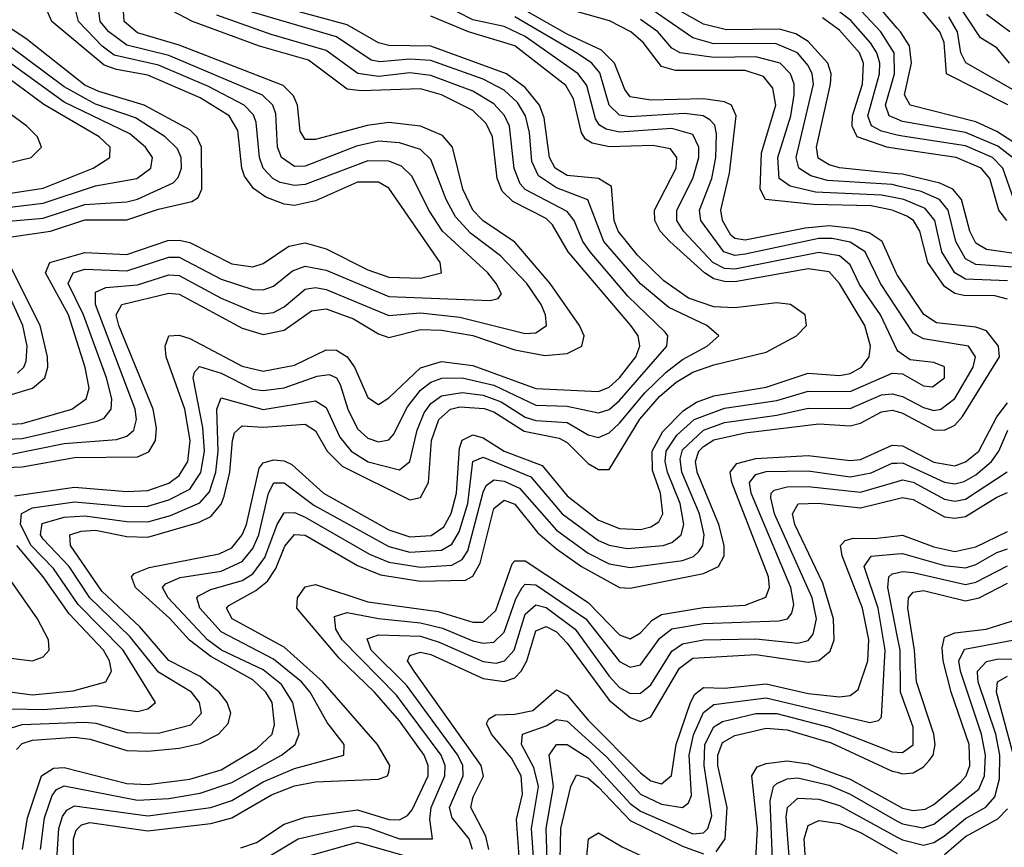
# Model space of a CAD drawing. Header units: inches. Extents: x 990535 to 1117859, y 769386 to 892122.
# Tile 201 of 256: x 1028325 to 1030204, y 863674 to 865253. Entities that reach past the tile are written whole.
import ezdxf

# ---------------------------------------------------------------- set-up
doc = ezdxf.new("R2010")
doc.units = ezdxf.units.IN
doc.header["$MEASUREMENT"] = 0
doc.layers.add('B0826', color=7, linetype='Continuous')
doc.layers.add('B0836', color=7, linetype='Continuous')

msp = doc.modelspace()

# ---------------------------------------------------------------- linework, layer by layer
at = {"layer": 'B0826', "color": 5}
for points, elevation in [([(1030000, 864959.3), (1029890, 864970.5), (1029870, 864976.1), (1029849.2, 864989.2), (1029845.7, 865010), (1029872.8, 865130), (1029873.5, 865150), (1029867.4, 865170), (1029830, 865211.8), (1029806.3, 865226.3), (1029774.9, 865234.9), (1029673.9, 865233.9), (1029630, 865244.8), (1029537.6, 865297.6)], 2720), ([(1030000, 865237.3), (1029954.8, 865290)], 2620), ([(1028229.8, 864449.8), (1028330, 864454.2), (1028473, 864487), (1028486.9, 864493.1), (1028500.1, 864510), (1028501.1, 864530), (1028491.1, 864570), (1028447.2, 864690), (1028417.8, 864750), (1028427.4, 864770), (1028450, 864776.9), (1028530, 864774), (1028610, 864800.2), (1028630, 864799.9), (1028710, 864758.1), (1028770, 864738.4), (1028790, 864737.6), (1028810, 864745), (1028845.8, 864774.2), (1028870, 864782.7), (1028910, 864775.6), (1029030, 864725.1), (1029222.9, 864717.1), (1029238.5, 864721.5), (1029244.5, 864730), (1029234.4, 864750), (1029218.9, 864770), (1029132.3, 864850), (1029106, 864890), (1029074.2, 864954.2), (1029053.7, 864973.7), (1029030, 864983.3), (1028990, 864984), (1028870, 864938.5), (1028850, 864936.8), (1028822.7, 864942.7), (1028808.2, 864950), (1028790.1, 864970.1), (1028783.2, 864990), (1028776.8, 865056.8), (1028771.5, 865071.5), (1028754, 865090), (1028685.9, 865125.9), (1028590, 865166.4), (1028505.8, 865185.8), (1028482.9, 865202.9), (1028437.5, 865250), (1028432.4, 865270)], 3060), ([(1028230, 864476.4), (1028330, 864482.5), (1028424.8, 864510), (1028452.4, 864530), (1028457.7, 864550), (1028450.6, 864589.4), (1028418.3, 864690), (1028374.9, 864770), (1028382.7, 864790), (1028450, 864809.1), (1028530, 864805.1), (1028608.4, 864831.6), (1028630, 864832.5), (1028650, 864827.9), (1028730, 864787.5), (1028770, 864781.8), (1028790, 864788), (1028839, 864821), (1028870, 864827.4), (1028910, 864815.8), (1028990, 864776.2), (1029030, 864762), (1029090, 864759.9), (1029130.4, 864770), (1029127.8, 864790), (1029030, 864931.8), (1029010, 864943.3), (1028970, 864943.1), (1028890, 864907.7), (1028850, 864899), (1028830, 864901.4), (1028794.8, 864914.8), (1028771.3, 864931.3), (1028754.7, 864954.7), (1028749.2, 864970), (1028741.7, 865041.7), (1028725, 865070), (1028670, 865104.2), (1028570, 865147.3), (1028510, 865158), (1028486.6, 865166.6), (1028386.8, 865250), (1028377.8, 865270)], 3080), ([(1028250, 864396.5), (1028330, 864400), (1028430, 864417.7), (1028550, 864418.9), (1028571.6, 864428.4), (1028584.6, 864450), (1028586.4, 864473.6), (1028580.4, 864510), (1028514.7, 864670), (1028509.8, 864690.2), (1028520.1, 864710), (1028610, 864731.3), (1028630, 864729.3), (1028750, 864664.3), (1028790, 864652.7), (1028830, 864660.7), (1028882.4, 864697.6), (1028910, 864701.6), (1028962.6, 864682.6), (1029010, 864653.8), (1029030, 864646.7), (1029090, 864662.2), (1029130, 864660.9), (1029190, 864650.5), (1029270, 864623), (1029327.4, 864612.6), (1029370, 864616.1), (1029398.2, 864630), (1029402.2, 864650), (1029393.3, 864670), (1029337.6, 864750), (1029270, 864828.9), (1029210, 864869.3), (1029190, 864890), (1029170.7, 864930), (1029151.4, 865010), (1029132.3, 865032.3), (1029090, 865050.2), (1029030, 865057.3), (1028988.4, 865051.6), (1028890, 865024.8), (1028870, 865024.7), (1028860.3, 865040.3), (1028855.2, 865090), (1028848.2, 865108.2), (1028827.9, 865127.9), (1028630, 865204.8), (1028550, 865228.5), (1028524.5, 865250), (1028523.4, 865270)], 3020), ([(1028310, 864424.4), (1028410, 864444.3), (1028510, 864452.3), (1028530, 864458.3), (1028543, 864470), (1028548, 864490), (1028545.8, 864510), (1028469.8, 864710), (1028470, 864733), (1028490, 864742), (1028550, 864747.2), (1028610, 864766.5), (1028630, 864765.2), (1028710, 864721.9), (1028770, 864696.1), (1028790, 864692.2), (1028810, 864694.4), (1028830, 864705.1), (1028870, 864739.2), (1028890, 864742.5), (1028910, 864738.5), (1029030, 864688.7), (1029090, 864693.7), (1029165.4, 864685.4), (1029290, 864654.2), (1029310, 864655.6), (1029330.7, 864670), (1029329, 864690), (1029320.7, 864710), (1029293.2, 864750), (1029242.9, 864802.9), (1029185.9, 864845.9), (1029157, 864877), (1029138.9, 864910), (1029110, 864986.4), (1029090, 865005.4), (1029050, 865018.5), (1029010, 865021.3), (1028968, 865012), (1028870, 864973.6), (1028850, 864973.1), (1028824.7, 864990), (1028817.6, 865010), (1028813.9, 865073.9), (1028808.2, 865090), (1028789, 865109), (1028610, 865185.1), (1028530, 865204.7), (1028495.7, 865230), (1028479.3, 865250), (1028476.2, 865270)], 3040), ([(1028310, 863901.7), (1028330, 863908.2), (1028450, 863912.9), (1028471, 863911), (1028530, 863893.1), (1028590, 863891.8), (1028652.1, 863907.9), (1028672.2, 863930), (1028668.6, 863950), (1028653.2, 863970), (1028590, 864008), (1028535.9, 864075.9), (1028459, 864150), (1028420, 864210), (1028370, 864261.9), (1028365.2, 864270), (1028368.3, 864291.7), (1028410, 864303.9), (1028450, 864306.2), (1028530, 864295.7), (1028570, 864295.2), (1028613, 864307), (1028668.9, 864331.1), (1028687.7, 864352.3), (1028699.7, 864390), (1028704.3, 864430), (1028701.3, 864510), (1028710, 864531.9), (1028790, 864509.3), (1028890, 864526.1), (1028910, 864513.3), (1028936.3, 864456.3), (1028957.8, 864430), (1028990.5, 864409.5), (1029050, 864394.3), (1029070, 864410), (1029083.8, 864470), (1029096.9, 864503.1), (1029110, 864520.7), (1029130, 864535.6), (1029170, 864542.1), (1029210, 864536.5), (1029244, 864524), (1029290, 864495), (1029310, 864488.7), (1029370, 864484.3), (1029410, 864461.3), (1029430, 864455.9), (1029450, 864464.6), (1029470, 864483.4), (1029518.5, 864541.5), (1029559.1, 864580.9), (1029590, 864604.6), (1029637.3, 864630), (1029659.4, 864650), (1029636.8, 864670), (1029564.1, 864704.1), (1029510, 864749.2), (1029440.1, 864830), (1029409.6, 864909.6), (1029350, 864932.4), (1029315.2, 864955.2), (1029302.9, 864982.9), (1029298, 865038), (1029290.3, 865070), (1029275, 865095), (1029250, 865118.7), (1029210, 865139.8), (1029110, 865175.2), (1029070, 865178.2), (1029012.7, 865172.7), (1028996.3, 865176.3), (1028930, 865220.4), (1028760.6, 865270)], 2940), ([(1028315.6, 864344.4), (1028430, 864361.1), (1028530, 864353.1), (1028570, 864355.1), (1028610, 864368.9), (1028630, 864383.2), (1028646.1, 864410), (1028650.4, 864450), (1028640.5, 864510), (1028605.1, 864610), (1028602.8, 864630), (1028610, 864650), (1028630, 864651.3), (1028650, 864644.7), (1028750, 864592), (1028790, 864582.4), (1028850, 864593.7), (1028910, 864623.3), (1028930, 864622.4), (1028950.5, 864610), (1028964.4, 864590), (1028990, 864532.3), (1029010, 864519.2), (1029030, 864531.5), (1029090, 864588.6), (1029130, 864600.9), (1029190, 864593.3), (1029310, 864549.5), (1029430, 864543.7), (1029450, 864552.3), (1029470.2, 864570), (1029501.1, 864610), (1029508.5, 864630), (1029505.3, 864650), (1029491.3, 864670), (1029372.1, 864810), (1029342.1, 864862.1), (1029330, 864873.7), (1029266.4, 864906.4), (1029246.3, 864926.3), (1029236.3, 864950), (1029227.8, 865030), (1029215.3, 865055.3), (1029190, 865079.8), (1029130, 865109.6), (1029090, 865121.1), (1028977.2, 865117.2), (1028950, 865120.9), (1028876.2, 865176.2), (1028783, 865203), (1028654.9, 865250), (1028616.6, 865270)], 2980), ([(1028319.5, 863860.5), (1028330, 863871.8), (1028350, 863878.5), (1028430, 863883.9), (1028460.2, 863880.2), (1028530, 863858.5), (1028570, 863857.1), (1028630, 863862.9), (1028670, 863872.2), (1028704.9, 863890), (1028723.3, 863910), (1028728.5, 863930), (1028721.6, 863950), (1028705.9, 863970), (1028670, 864000), (1028610, 864030.7), (1028554.4, 864094.4), (1028482.4, 864162.4), (1028422.1, 864250), (1028420.8, 864270), (1028442.8, 864277.2), (1028470, 864279.3), (1028530, 864267.1), (1028570, 864265.5), (1028666.3, 864293.7), (1028690, 864305.2), (1028710, 864328.8), (1028715.8, 864344.2), (1028726.3, 864390), (1028731.2, 864450), (1028735.1, 864464.9), (1028750, 864478), (1028790, 864475.6), (1028870, 864481.3), (1028890, 864468.4), (1028912.1, 864430), (1028941, 864401), (1029070, 864336.8), (1029090, 864341.4), (1029105.2, 864370), (1029111.4, 864450), (1029125.1, 864490), (1029147.4, 864510), (1029165.2, 864514.8), (1029211.6, 864511.6), (1029230, 864504.9), (1029288.3, 864468.3), (1029354.8, 864454.8), (1029370, 864446.3), (1029410, 864406.3), (1029430, 864394.7), (1029450, 864394.7), (1029508.8, 864491.2), (1029546.1, 864533.9), (1029578.3, 864561.7), (1029610, 864580.4), (1029650, 864594.7), (1029750, 864619.1), (1029807.8, 864650), (1029826.6, 864670), (1029824, 864690), (1029796.2, 864710), (1029770, 864712.7), (1029690, 864703.2), (1029650, 864705.3), (1029601.7, 864721.7), (1029554.7, 864754.7), (1029504.1, 864804.1), (1029467.5, 864850), (1029460, 864870), (1029454.7, 864934.7), (1029430, 864950), (1029370, 864956.1), (1029347.4, 864970), (1029336.3, 864990), (1029326.1, 865066.1), (1029317.3, 865090), (1029290, 865123.6), (1029254.4, 865150), (1029110, 865202.6), (1029030, 865203.9), (1029010, 865209.2), (1028950, 865243.7), (1028834.9, 865274.9)], 2920), ([(1030000, 864622.8), (1029968, 864690), (1029927.8, 864747.8), (1029910, 864785.6), (1029890, 864802.7), (1029850, 864809.1), (1029690, 864777.2), (1029670, 864778.7), (1029648.1, 864790), (1029591.8, 864850), (1029579.6, 864870), (1029579.2, 864890), (1029610.1, 864950), (1029621.6, 864990), (1029621.4, 865010), (1029610, 865033.9), (1029570, 865045.4), (1029470, 865038.6), (1029444.3, 865044.3), (1029432, 865052), (1029424.2, 865064.2), (1029407.7, 865127.7), (1029391.1, 865150), (1029290, 865221.5), (1029250, 865240.3), (1029190, 865252.8), (1029130, 865283.4)], 2860), ([(1030000, 864766.3), (1029997.6, 864770), (1029970.9, 864830), (1029946.3, 864846.3), (1029915.1, 864855.1), (1029870, 864859.7), (1029824.4, 864855.6), (1029710, 864832.3), (1029690, 864835.7), (1029682.3, 864842.3), (1029666.2, 864870), (1029663.4, 864890), (1029679.5, 864960.5), (1029692.8, 865070), (1029683.7, 865090), (1029670, 865096.7), (1029630, 865102.5), (1029530, 865099.6), (1029490, 865106), (1029480, 865120), (1029460.4, 865170), (1029435.3, 865195.3), (1029370, 865225.5), (1029270, 865282.4)], 2820), ([(1030000, 864885.8), (1029989.9, 864890), (1029950, 864898), (1029840.3, 864900.3), (1029748.5, 864910), (1029738.4, 864930), (1029741, 864999), (1029767.9, 865090), (1029762.5, 865122.5), (1029744.8, 865144.8), (1029710, 865156.2), (1029576.6, 865156.6), (1029550, 865164.1), (1029515.2, 865210), (1029491.6, 865230), (1029450.8, 865250.8), (1029390, 865268.3)], 2780), ([(1030000, 864936.5), (1029990, 864938.8), (1029866.5, 864946.5), (1029835.3, 864955.3), (1029812.2, 864970), (1029807.2, 864990), (1029839.8, 865130), (1029837.7, 865150), (1029830, 865166.1), (1029809.4, 865190), (1029767.8, 865207.8), (1029650, 865207.4), (1029610, 865218.8), (1029532.2, 865272.2)], 2740), ([(1030000, 865033.2), (1029970, 865040.3), (1029950.9, 865050.9), (1029943.7, 865070), (1029966.3, 865150), (1029966.7, 865170), (1029961.1, 865190), (1029949, 865209), (1029911.6, 865251.6), (1029887.2, 865270)], 2660), ([(1030000, 865063.4), (1029984.5, 865070), (1029977.4, 865090), (1029994.4, 865150), (1029994, 865190), (1029968.5, 865230), (1029920.7, 865280.7)], 2640), ([(1028310, 864839.1), (1028384.4, 864850), (1028450, 864871.5), (1028530, 864871.2), (1028590, 864891.7), (1028653.9, 864906.1), (1028665.9, 864914.1), (1028672.7, 864930), (1028672.5, 865010), (1028663.6, 865030), (1028650, 865042.9), (1028563.1, 865090), (1028476.2, 865116.2), (1028450, 865128.4), (1028337.4, 865217.4), (1028289.1, 865249.1)], 3120), ([(1028310, 863938.4), (1028370, 863936.9), (1028470, 863944.4), (1028550, 863933.4), (1028570, 863938), (1028584.7, 863950), (1028522.9, 864050), (1028437.2, 864137.2), (1028390, 864205.9), (1028347.5, 864250), (1028327.1, 864290), (1028329.1, 864310.9), (1028350, 864321.6), (1028430, 864333.1), (1028530, 864324.2), (1028570, 864325), (1028610, 864336.8), (1028650, 864357.6), (1028671, 864389), (1028678, 864430), (1028674.9, 864474.9), (1028656.3, 864570), (1028659.1, 864580.9), (1028668.7, 864591.3), (1028710, 864578.7), (1028770, 864548.4), (1028790, 864545.6), (1028830, 864551), (1028893, 864573), (1028916.1, 864576.1), (1028930, 864570.1), (1028937.1, 864557.1), (1028951.3, 864510), (1028970, 864472.3), (1028990, 864454.7), (1029010, 864447.7), (1029030, 864451.6), (1029038.5, 864461.5), (1029065.5, 864514.5), (1029090, 864546.3), (1029110, 864561.5), (1029130.8, 864569.2), (1029170, 864569.6), (1029230, 864555.8), (1029310, 864517.8), (1029370, 864516), (1029430, 864502.9), (1029450, 864509.6), (1029470, 864526.4), (1029560.1, 864630), (1029562.2, 864650), (1029557.1, 864657.1), (1029485.6, 864725.6), (1029414, 864810), (1029400.1, 864830), (1029383.4, 864870), (1029370, 864887.4), (1029290, 864929.2), (1029280.3, 864940.3), (1029269.1, 864969.1), (1029260, 865050), (1029250.3, 865070.3), (1029230, 865092.9), (1029190, 865117.1), (1029110, 865146.7), (1029070, 865152.1), (1029010, 865144.8), (1028970.9, 865150.9), (1028910, 865194.6), (1028805.1, 865225.1), (1028701.8, 865261.8)], 2960), ([(1028330.5, 863670), (1028340.5, 863730), (1028366.8, 863810), (1028390, 863824.9), (1028410, 863826.5), (1028530, 863795.4), (1028570, 863793.8), (1028650, 863803.9), (1028710, 863821.9), (1028777.7, 863862.3), (1028807, 863890), (1028811.9, 863908.1), (1028807.2, 863950), (1028795.4, 863970), (1028770, 863993.2), (1028690, 864038.2), (1028649.2, 864069.2), (1028611.4, 864111.4), (1028546.6, 864170), (1028538.9, 864190), (1028543.7, 864196.3), (1028572.3, 864207.7), (1028706.3, 864233.7), (1028730, 864245.5), (1028750, 864270), (1028758.5, 864290), (1028782.6, 864397.4), (1028790, 864407.3), (1028810, 864413.1), (1028830, 864411.5), (1028844.4, 864404.4), (1028905, 864350), (1029030, 864280), (1029070, 864266.3), (1029110.8, 864269.2), (1029134.6, 864285.4), (1029148.9, 864311.1), (1029159.2, 864350), (1029164.6, 864435.4), (1029170, 864451.1), (1029190, 864460.9), (1029210, 864455.4), (1029250, 864430), (1029322.4, 864402.4), (1029370, 864344.4), (1029430, 864298.4), (1029470, 864282.2), (1029510, 864280.5), (1029530, 864285.3), (1029544.7, 864295.3), (1029552.5, 864310), (1029547.9, 864350), (1029533.1, 864393.1), (1029532.4, 864430), (1029552.4, 864467.6), (1029592.3, 864507.7), (1029616.7, 864523.3), (1029650, 864535.2), (1029750, 864552.2), (1029830, 864578.6), (1029890, 864574.5), (1029910, 864578), (1029931.4, 864590), (1029946, 864610), (1029948.7, 864630), (1029938.2, 864670), (1029889.5, 864750), (1029870, 864771.8), (1029830, 864778), (1029690, 864753.1), (1029670, 864753.4), (1029650, 864758.8), (1029631.9, 864770), (1029566.2, 864830), (1029547.7, 864850), (1029537.4, 864870), (1029536.9, 864890), (1029578, 864970), (1029579.3, 864990), (1029567.1, 865007.1), (1029533.3, 865013.3), (1029450.7, 865010.7), (1029417.7, 865017.7), (1029405.2, 865025.2), (1029397.1, 865037.1), (1029382.2, 865102.2), (1029367.8, 865127.8), (1029270, 865203.1), (1029181.5, 865230), (1029110, 865260.2)], 2880), ([(1030000, 864701.3), (1029968.2, 864750), (1029938.6, 864810), (1029910, 864828.8), (1029875.8, 864835.8), (1029850, 864835.7), (1029710, 864805.5), (1029690, 864803.5), (1029669, 864810), (1029625, 864870), (1029622.6, 864890), (1029646, 864950), (1029653.9, 864990), (1029655.3, 865035.3), (1029651.7, 865051.7), (1029642.2, 865062.2), (1029629.8, 865069.8), (1029594.2, 865074.2), (1029490, 865067.8), (1029470, 865070.9), (1029450.4, 865090.4), (1029432.1, 865152.1), (1029417.3, 865170), (1029390, 865188.9), (1029270, 865258.5)], 2840), ([(1030000, 864912.6), (1029970, 864918.7), (1029843.9, 864923.9), (1029795.5, 864935.5), (1029774.3, 864950), (1029771.8, 864990), (1029796.8, 865070), (1029803.5, 865110), (1029803.3, 865130), (1029796.4, 865150), (1029776.4, 865170), (1029730, 865182.4), (1029650, 865181), (1029585.9, 865190), (1029570, 865198.8), (1029543.3, 865230), (1029510, 865253.5)], 2760), ([(1030000, 865007), (1029980.2, 865010), (1029923.5, 865030), (1029913.7, 865050), (1029914.7, 865070), (1029933.3, 865130), (1029935.8, 865170), (1029927.7, 865190), (1029890, 865233.4), (1029857, 865257)], 2680), ([(1028290, 864867.8), (1028370, 864874.8), (1028450, 864900.5), (1028530, 864905.5), (1028550, 864910.6), (1028618.1, 864941.9), (1028627.9, 864952.1), (1028634.1, 864970), (1028633.7, 864990), (1028626.8, 865006.8), (1028602.8, 865030), (1028546.2, 865066.2), (1028470, 865092.2), (1028410, 865125.4), (1028269.7, 865229.7)], 3140), ([(1028270, 864891.1), (1028370, 864903.2), (1028470, 864936.3), (1028549.2, 864950), (1028575.6, 864970), (1028578.6, 864990), (1028565.5, 865010), (1028535.5, 865035.5), (1028410, 865095.9), (1028252.3, 865210)], 3160), ([(1028250, 864913.1), (1028370, 864931.8), (1028465.5, 864970), (1028497.3, 864990), (1028497.8, 865010), (1028476.8, 865030), (1028371.6, 865091.6), (1028233.3, 865193.3)], 3180), ([(1028250, 864966.5), (1028347.1, 864990), (1028367.1, 865010), (1028359.4, 865030), (1028339.1, 865050), (1028230, 865129.8)], 3220), ([(1028321, 864579), (1028333.5, 864590), (1028338.1, 864601.9), (1028339.8, 864630), (1028331.4, 864670), (1028267.2, 864810)], 3140), ([(1028310, 864538), (1028349.7, 864550.3), (1028373.1, 864570), (1028379.4, 864590), (1028378.4, 864610), (1028364.3, 864670), (1028304.1, 864790)], 3120), ([(1028365.2, 863670), (1028372.7, 863730), (1028387.4, 863772.6), (1028395.9, 863784.1), (1028410, 863791.5), (1028550, 863763.9), (1028610, 863766.9), (1028670, 863777.2), (1028730, 863797.7), (1028825.2, 863850), (1028851, 863870), (1028858.8, 863890), (1028846.9, 863950), (1028824.8, 863984.8), (1028790, 864012.7), (1028710.5, 864050), (1028684, 864070), (1028609, 864150), (1028597.9, 864170), (1028603.5, 864176.5), (1028631.4, 864188.6), (1028710, 864200.7), (1028750, 864219.1), (1028770, 864244.3), (1028781.5, 864270), (1028800.1, 864350), (1028810.6, 864369.4), (1028830, 864369.3), (1028886.9, 864326.9), (1029030, 864247.9), (1029070, 864237.3), (1029130, 864241.1), (1029150, 864252.2), (1029164.1, 864275.9), (1029180.5, 864330), (1029190, 864410), (1029210, 864418.5), (1029300.7, 864380.7), (1029360.7, 864310), (1029430, 864259.4), (1029450, 864250.6), (1029484.3, 864244.3), (1029553.4, 864250), (1029570, 864255.9), (1029587.7, 864270), (1029592.9, 864290), (1029585.8, 864330), (1029561.4, 864390), (1029557.1, 864410), (1029559.1, 864430), (1029579.5, 864460.5), (1029612.5, 864490), (1029670, 864512.1), (1029770, 864526.8), (1029830, 864544.6), (1029910, 864543.5), (1029990, 864578.8), (1030000, 864578)], 2860), ([(1028396.1, 863650), (1028400.2, 863710), (1028407.1, 863732.9), (1028415.2, 863744.8), (1028430, 863753.3), (1028570, 863734.3), (1028690, 863749.9), (1028730, 863763.3), (1028790, 863798.9), (1028850, 863824.4), (1028943.9, 863850), (1028944.7, 863870), (1028911.9, 863911.9), (1028879.5, 863970), (1028863.4, 863990), (1028810, 864033.1), (1028710, 864085.4), (1028669.1, 864130), (1028663.4, 864150), (1028666.4, 864153.6), (1028690, 864166), (1028750, 864183.1), (1028770, 864195.6), (1028793.2, 864226.8), (1028816.7, 864290), (1028830, 864312), (1028850, 864312.8), (1028870, 864304.1), (1028993.2, 864233.2), (1029030, 864218.3), (1029090, 864208.4), (1029150, 864212.6), (1029170, 864223.3), (1029180.4, 864239.6), (1029210, 864351.7), (1029215.7, 864364.3), (1029230, 864375.1), (1029250, 864372.9), (1029279.3, 864359.3), (1029350, 864279.2), (1029410, 864235.3), (1029450, 864214.7), (1029490, 864207.9), (1029590, 864221.2), (1029610.9, 864229.1), (1029621.3, 864238.7), (1029629.2, 864250), (1029631.2, 864270), (1029622.8, 864310), (1029589.1, 864390), (1029585.6, 864414.4), (1029590, 864432.6), (1029630, 864470), (1029670, 864484.6), (1029770, 864498.5), (1029830, 864512), (1029910, 864511.2), (1029970, 864537.3), (1029990, 864539.4), (1030000, 864536.8)], 2840), ([(1028428.7, 863570), (1028428.2, 863690), (1028433.1, 863706.9), (1028443.1, 863716.9), (1028459, 863721), (1028570, 863705.6), (1028690, 863719.4), (1028730, 863730.2), (1028805.7, 863774.3), (1028850, 863791.5), (1028890, 863799.1), (1029010, 863803.8), (1029027.3, 863810), (1029030, 863817), (1029031.8, 863830), (1029008.4, 863870), (1028903.8, 863990), (1028830, 864055.9), (1028730.7, 864110), (1028719.9, 864130), (1028724.4, 864135.6), (1028775.9, 864164.1), (1028798, 864182), (1028814.1, 864205.9), (1028831.5, 864248.5), (1028850, 864270.7), (1028870, 864269.8), (1028970, 864211.4), (1029014, 864194), (1029090, 864181.8), (1029176.3, 864183.7), (1029190, 864191.5), (1029203.8, 864216.2), (1029230, 864320.7), (1029250, 864336.3), (1029270, 864328.8), (1029314.3, 864274.3), (1029350, 864243.4), (1029397.7, 864210), (1029470, 864169.8), (1029490, 864168.6), (1029630, 864196.2), (1029658.7, 864210), (1029669.7, 864230.3), (1029669.6, 864250), (1029659.2, 864290), (1029617.9, 864390), (1029615, 864410), (1029621.2, 864430), (1029630, 864439), (1029650, 864451.5), (1029710, 864465), (1029850, 864482.3), (1029910, 864478.3), (1029930, 864483), (1029970, 864505.2), (1029990, 864508.1), (1030000, 864505.4)], 2820), ([(1028747.4, 863672.6), (1028777, 863683), (1028830, 863718), (1028870, 863731.4), (1028970, 863745.2), (1029030, 863727), (1029050, 863726.5), (1029065.4, 863734.6), (1029074.5, 863745.5), (1029104.6, 863810), (1029104.8, 863830), (1029097.3, 863850), (1029050, 863915.2), (1029002.7, 863970), (1028935, 864035), (1028854.2, 864130), (1028855.4, 864150), (1028870, 864170.7), (1028890, 864175.5), (1028990, 864142.1), (1029123.8, 864123.8), (1029190, 864103.6), (1029210, 864103.5), (1029234, 864126), (1029265.3, 864214.7), (1029270, 864220.6), (1029290, 864220.5), (1029410, 864141.1), (1029470, 864079.1), (1029490, 864071.7), (1029510, 864083.1), (1029532.5, 864107.5), (1029550, 864118.5), (1029630, 864131.3), (1029710, 864136.3), (1029748.9, 864151.1), (1029756.3, 864170), (1029754.1, 864190), (1029684, 864370), (1029680.8, 864390), (1029693.5, 864406.5), (1029730, 864415.9), (1029830, 864421.6), (1029910, 864412), (1029930, 864414.1), (1029990, 864441.5), (1030000, 864440.7)], 2780), ([(1028790.1, 863649.9), (1028856.9, 863690), (1028965.2, 863714.8), (1028990, 863711.9), (1029050, 863690), (1029113.1, 863690), (1029107.9, 863727.9), (1029110.3, 863750), (1029136.9, 863810), (1029137.2, 863830), (1029129.8, 863850), (1029044.5, 863964.5), (1028941, 864070), (1028928.9, 864090), (1028925.8, 864114.2), (1028950, 864122), (1029010, 864110.4), (1029090, 864102.5), (1029131.9, 864091.9), (1029190, 864068.2), (1029210, 864063.5), (1029230, 864065.3), (1029250, 864084.6), (1029271.8, 864148.2), (1029284.1, 864170), (1029290, 864176.1), (1029310, 864174.5), (1029405.7, 864110), (1029470, 864028.8), (1029490, 864017.9), (1029510, 864022.1), (1029547, 864073), (1029570, 864090.6), (1029630, 864100.8), (1029774, 864106), (1029790.3, 864109.7), (1029799, 864121), (1029802.7, 864137.3), (1029796.6, 864170), (1029721.1, 864350), (1029717.8, 864370), (1029730, 864385.4), (1029750, 864390.8), (1029830, 864392.3), (1029910, 864381), (1029950, 864388.6), (1029990, 864406.9), (1030000, 864407.2)], 2760), ([(1029189.2, 863670), (1029183.2, 863690), (1029150.8, 863730), (1029145.5, 863750), (1029171.7, 863810), (1029171, 863830), (1029161.7, 863850), (1029063.4, 863983.4), (1028996, 864050), (1028988.4, 864071.6), (1029010, 864079.5), (1029090, 864076.6), (1029125.7, 864065.7), (1029210, 864028.5), (1029234.4, 864025.6), (1029250.5, 864029.5), (1029268.9, 864050), (1029290, 864119), (1029310, 864136.8), (1029330, 864131.7), (1029385.2, 864090), (1029450, 864000.4), (1029470, 863979.2), (1029490, 863967.7), (1029510, 863968.2), (1029530, 863984.2), (1029570, 864048), (1029590, 864062), (1029630, 864070), (1029730, 864071.7), (1029810, 864063.4), (1029830, 864068.6), (1029839.5, 864080.5), (1029845.8, 864110), (1029837.7, 864150), (1029765.7, 864310), (1029758.9, 864341.1), (1029759.2, 864350), (1029764.8, 864355.2), (1029790, 864361.8), (1029830, 864362.2), (1029930, 864351.9), (1030000, 864372.3)], 2740), ([(1029220.9, 863670), (1029215.1, 863695.1), (1029186.3, 863750), (1029190.4, 863770), (1029210.3, 863809.7), (1029206.2, 863830), (1029078.3, 864010), (1029065.3, 864030), (1029070, 864039.8), (1029090, 864046.4), (1029110, 864041.9), (1029210, 863996.1), (1029250, 863990.2), (1029270, 863997.5), (1029282.3, 864010), (1029293.2, 864030), (1029310, 864087.1), (1029330, 864095.6), (1029350, 864084.9), (1029370, 864063.4), (1029450, 863954.5), (1029490, 863921.6), (1029510, 863914.3), (1029530, 863923), (1029584.1, 864015.9), (1029610, 864035), (1029730, 864041.8), (1029830, 864027.4), (1029850, 864030.5), (1029871.9, 864048.1), (1029879.8, 864070), (1029878.3, 864110), (1029858, 864178), (1029804.7, 864290), (1029800, 864310), (1029810.9, 864329.1), (1029849.3, 864330.7), (1029930, 864321.6), (1030000, 864339.1)], 2720), ([(1029282.6, 863602.6), (1029273.3, 863726.7), (1029284.8, 863775.2), (1029282.3, 863810), (1029263.8, 863843.8), (1029225.6, 863890), (1029216.4, 863910), (1029220.9, 863919.1), (1029233.2, 863926.8), (1029270, 863927.8), (1029304.8, 863935.2), (1029350, 863974.5), (1029370, 863964.3), (1029410, 863916.5), (1029510, 863816.1), (1029530, 863800.5), (1029550, 863794.8), (1029569.2, 863810.8), (1029578.1, 863870), (1029605.3, 863950), (1029613.6, 863966.4), (1029630, 863979), (1029670, 863977.5), (1029750, 863985.7), (1029830, 863967.2), (1029890, 863960.9), (1029910, 863963.6), (1029925.2, 863974.8), (1029943.8, 864030), (1029945.9, 864070), (1029933.7, 864130), (1029895, 864230), (1029891.4, 864250), (1029900.7, 864259.3), (1029915.9, 864264.1), (1029956.7, 864263.3), (1030000, 864268.5)], 2680), ([(1028286.9, 863973.1), (1028350, 863965.1), (1028427.6, 863972.4), (1028489.9, 863990), (1028500.8, 864010), (1028496.8, 864030), (1028485.5, 864050), (1028419.7, 864119.7), (1028370.3, 864190), (1028319.8, 864250)], 2980), ([(1029309.2, 863610), (1029302.1, 863710), (1029315.6, 863790), (1029306.4, 863826.4), (1029283.2, 863870), (1029284.6, 863890), (1029330, 863905.8), (1029350, 863917.5), (1029370, 863914.9), (1029446, 863846), (1029510, 863775.4), (1029550, 863756.3), (1029590, 863750.1), (1029601.5, 863758.5), (1029607.3, 863772.7), (1029603.1, 863850), (1029611.3, 863888.7), (1029630, 863931.3), (1029650, 863946.6), (1029750, 863959), (1029947.7, 863912.3), (1029964.3, 863915.7), (1029970, 863922), (1029976.8, 864050), (1029963.3, 864130), (1029936.5, 864210), (1029950, 864229.7), (1030000, 864234.1)], 2660), ([(1028250, 864041.7), (1028350, 864029.7), (1028370, 864037.4), (1028381.9, 864050), (1028380.2, 864070), (1028359.4, 864110), (1028274.6, 864230)], 3020), ([(1030000, 864078.4), (1029982, 864170), (1029983.9, 864190), (1029990, 864195.5), (1030000, 864197.9)], 2640), ([(1029332.7, 863630), (1029330, 863710), (1029344, 863790), (1029335.9, 863850), (1029349.9, 863870), (1029370, 863870), (1029410, 863844.4), (1029490, 863757.8), (1029510, 863742.7), (1029610, 863699.5), (1029630, 863701.5), (1029638.7, 863710), (1029646.2, 863733.8), (1029631.4, 863830), (1029632.7, 863870), (1029650, 863904.1), (1029666.3, 863913.7), (1029730, 863929.4), (1029770, 863929.1), (1029870, 863903.2), (1029990, 863855.8), (1030000, 863855.4)], 2640), ([(1029654.6, 863665.4), (1029671.3, 863690), (1029675.5, 863750), (1029657.7, 863830), (1029657.4, 863850), (1029666.2, 863873.8), (1029690, 863887.4), (1029750, 863901.2), (1029790, 863898), (1029873.5, 863873.5), (1029990, 863819.5), (1030000, 863817)], 2620), ([(1029726.9, 863593.1), (1029733, 863710), (1029722.3, 863810), (1029732.8, 863827.2), (1029750, 863833.9), (1029790, 863838.9), (1029830, 863833.1), (1029910, 863803.8), (1030000, 863754.3)], 2580), ([(1029356.4, 863650), (1029357.7, 863710), (1029377.3, 863790), (1029387.8, 863812.2), (1029410, 863805.7), (1029430, 863788.7), (1029490, 863725), (1029590, 863675.9), (1029630, 863661.6)], 2620), ([(1029765, 863570), (1029757.1, 863762.9), (1029763.5, 863790), (1029770, 863795.9), (1029790, 863804.8), (1029810, 863806.4), (1029870, 863792.4), (1029910, 863775.2), (1030000, 863724.1)], 2560), ([(1029798.7, 863590), (1029788, 863732), (1029790.2, 863750), (1029810, 863767.6), (1029850, 863765.6), (1029890, 863753.9), (1030000, 863693.5)], 2540), ([(1029828.6, 863590), (1029822.1, 863690), (1029830, 863715.8), (1029850, 863725.1), (1029890, 863719.6), (1029930, 863702.3), (1030000, 863662.3)], 2520), ([(1029407.2, 863650), (1029410.8, 863690), (1029430, 863701.8), (1029475, 863675), (1029597.8, 863617.8)], 2580), ([(1028870, 863655.7), (1028970, 863683.6), (1029074, 863654)], 2740)]:
    msp.add_lwpolyline(points, dxfattribs=dict(at, elevation=elevation))
at = {"layer": 'B0836', "color": 5}
for points, elevation in [([(1030210.8, 865090.8), (1030094, 865150), (1030089.3, 865210), (1030081, 865230), (1030000, 865327.8)], 2580), ([(1030214.2, 865170), (1030190, 865199.4), (1030158.5, 865218.5), (1030111.9, 865290)], 2540), ([(1030230, 865114.5), (1030130.8, 865170.8), (1030121.4, 865190), (1030115, 865230), (1030098.6, 865258.6)], 2560), ([(1030214.9, 865230), (1030170, 865263.4)], 2520), ([(1030220.4, 865020.4), (1030190, 865040.2), (1030150, 865058.2), (1030024.5, 865090), (1030013.5, 865110), (1030027.3, 865170), (1030023.3, 865203.3), (1030006.3, 865230), (1030000, 865237.3)], 2620), ([(1030220.1, 864990), (1030192, 865012), (1030130, 865038.2), (1030010, 865059.1), (1030000, 865063.4)], 2640), ([(1030222.3, 864910), (1030201.3, 864970), (1030181.4, 864990), (1030130, 865012.8), (1030010, 865030.8), (1030000, 865033.2)], 2660), ([(1030208.7, 864870), (1030193.8, 864890), (1030176.8, 864950), (1030160.1, 864970), (1030112.6, 864990), (1030000, 865007)], 2680), ([(1030250, 864803), (1030170, 864814.6), (1030150, 864826.8), (1030138.7, 864850), (1030122.2, 864910), (1030105.9, 864930), (1030081.4, 864941.4), (1030010, 864958.3), (1030000, 864959.3)], 2720), ([(1030230, 864780.2), (1030150, 864786.1), (1030130, 864797), (1030111.9, 864830), (1030096.8, 864890), (1030080.4, 864910), (1030045.6, 864925.6), (1030000, 864936.5)], 2740), ([(1030210, 864754.8), (1030130, 864758.1), (1030109.5, 864770), (1030085.2, 864810), (1030071.8, 864870), (1030053.1, 864893.1), (1030012.6, 864910), (1030000, 864912.6)], 2760), ([(1030210, 864719.9), (1030186.2, 864726.2), (1030126.9, 864726.9), (1030110, 864730.7), (1030090, 864743.9), (1030058.5, 864790), (1030043.2, 864850), (1030031.1, 864870), (1030018.2, 864878.2), (1030000, 864885.8)], 2780), ([(1030000, 864505.4), (1030010, 864502.7), (1030070, 864470.9), (1030090, 864469.7), (1030110, 864479.8), (1030124.2, 864495.8), (1030195.1, 864610), (1030192.8, 864630), (1030170, 864659.2), (1030150, 864666.5), (1030074.8, 864674.8), (1030050.5, 864690.5), (1030000, 864766.3)], 2820), ([(1030000, 864536.8), (1030010, 864534.2), (1030050, 864513.2), (1030070, 864507.4), (1030083.1, 864510), (1030110, 864530.6), (1030144.9, 864590), (1030149.1, 864610), (1030135.7, 864630), (1030050, 864644.3), (1030030, 864655.3), (1030000, 864701.3)], 2840), ([(1030000, 864578), (1030010, 864577.3), (1030050, 864554.4), (1030067.3, 864552.7), (1030090.2, 864570), (1030090, 864590.6), (1030070, 864598.9), (1030024.4, 864604.4), (1030000.9, 864620.9), (1030000, 864622.8)], 2860), ([(1030000, 864440.7), (1030010, 864439.8), (1030070, 864409), (1030110, 864402.2), (1030130, 864409.3), (1030155.3, 864430), (1030190, 864495.6), (1030210, 864522.3)], 2780), ([(1030000, 864407.2), (1030010, 864407.5), (1030090, 864371), (1030110, 864367.8), (1030127.7, 864372.3), (1030150, 864384.6), (1030179.8, 864410), (1030193.8, 864430), (1030210.6, 864470)], 2760), ([(1030000, 864372.3), (1030010, 864375.2), (1030030, 864370.9), (1030090, 864338.1), (1030110, 864334.6), (1030130, 864338.5), (1030209.3, 864390.7)], 2740), ([(1030000, 864339.1), (1030010, 864341.6), (1030030, 864337.9), (1030090, 864304.6), (1030110, 864302), (1030130, 864305.4), (1030190, 864341.8), (1030210, 864350.8)], 2720), ([(1030000, 864268.5), (1030010, 864269.7), (1030070, 864247.5), (1030110, 864238.2), (1030150, 864247.2), (1030210, 864276.8)], 2680), ([(1030000, 864234.1), (1030010, 864234.9), (1030090, 864211.4), (1030130, 864207.4), (1030150, 864213.4), (1030190, 864236.4), (1030210, 864243.5)], 2660), ([(1030000, 864197.9), (1030010, 864200.2), (1030030, 864198.5), (1030130, 864175.2), (1030150, 864179.8), (1030210, 864211)], 2640), ([(1030000, 863817), (1030010, 863814.4), (1030030, 863816.2), (1030050, 863827.5), (1030060.5, 863839.5), (1030068.2, 863850), (1030072.2, 863870), (1030069.6, 863890), (1030036.8, 863990), (1030033.1, 864050), (1030019.8, 864130), (1030021.2, 864150), (1030030, 864160.7), (1030050, 864164.2), (1030130, 864144.1), (1030156.1, 864150), (1030210, 864177.9)], 2620), ([(1030000, 863754.3), (1030010, 863748.8), (1030030, 863743.9), (1030053.3, 863746.7), (1030070, 863755.6), (1030121.2, 863798.8), (1030131.1, 863810), (1030138.1, 863830), (1030137.3, 863870), (1030102.7, 863970), (1030087.5, 864030), (1030085.4, 864054.6), (1030090, 864075.2), (1030110, 864083.4), (1030169.8, 864090.2), (1030230, 864109.1)], 2580), ([(1030000, 863855.4), (1030010, 863854.9), (1030030, 863869.7), (1030030, 863903.5), (1030005.9, 863970), (1030005.6, 864050), (1030000, 864078.4)], 2640), ([(1030000, 863724.1), (1030010, 863718.5), (1030048.6, 863711.4), (1030070, 863718.2), (1030155.4, 863784.6), (1030166.4, 863810), (1030168.4, 863850), (1030160.5, 863890), (1030120.3, 864010), (1030117.2, 864030), (1030128.2, 864051.8), (1030230, 864071)], 2560), ([(1030000, 863693.5), (1030010, 863688), (1030050, 863677.8), (1030070, 863683.2), (1030090, 863696.1), (1030130, 863728.8), (1030169.2, 863750.8), (1030186.1, 863770), (1030195.1, 863804.9), (1030195.5, 863850), (1030187.9, 863890), (1030154.3, 863990), (1030153.1, 864006.9), (1030153.3, 864010), (1030170, 864028.2), (1030190, 864033.1), (1030230, 864033.5)], 2540), ([(1030221.4, 863850), (1030189.1, 863970), (1030190.9, 863990), (1030210, 864000.7)], 2520), ([(1030090, 863660.1), (1030130, 863694.5), (1030191.9, 863728.1), (1030210, 863747.4)], 2520)]:
    msp.add_lwpolyline(points, dxfattribs=dict(at, elevation=elevation))

doc.saveas('drawing.dxf')
